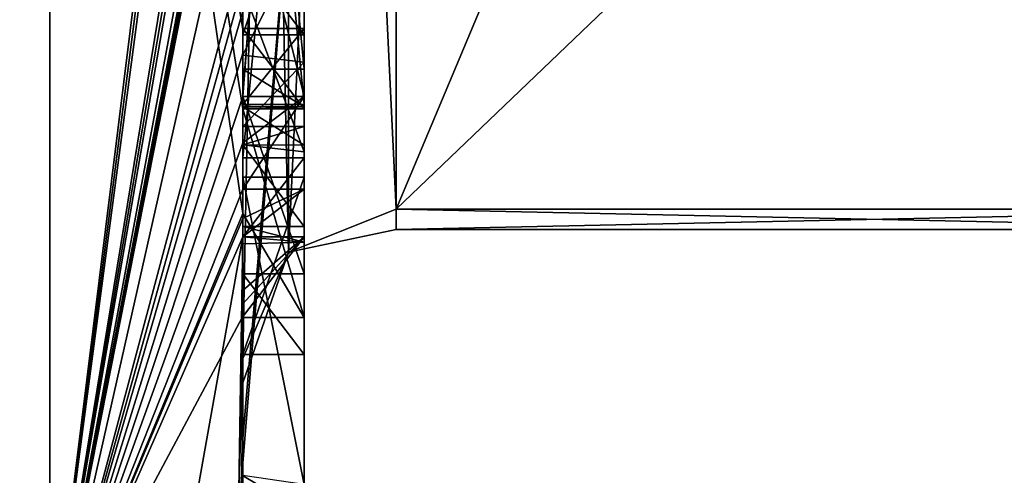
# Model space of a CAD drawing. Extents: x -100 to 297, y -1575 to 75.
# Tile 62 of 256: x 233.67 to 236.89, y -1490.4 to -1488.91. Entities that reach past the tile are written whole.
import ezdxf

# ---------------------------------------------------------------- set-up
doc = ezdxf.new("R2010")
doc.units = 0
doc.header["$LTSCALE"] = 41.718519
for name, color, linetype in [('383', 7, 'CONTINUOUS'), ('384', 7, 'CONTINUOUS'), ('388', 7, 'CONTINUOUS'), ('393', 7, 'CONTINUOUS'), ('394', 7, 'CONTINUOUS'), ('403', 7, 'CONTINUOUS'), ('405', 7, 'CONTINUOUS'), ('406', 7, 'CONTINUOUS'), ('407', 7, 'CONTINUOUS'), ('418', 7, 'CONTINUOUS'), ('427', 7, 'CONTINUOUS'), ('428', 7, 'CONTINUOUS'), ('429', 7, 'CONTINUOUS'), ('430', 7, 'CONTINUOUS'), ('464', 7, 'CONTINUOUS'), ('465', 7, 'CONTINUOUS'), ('514', 7, 'CONTINUOUS'), ('515', 7, 'CONTINUOUS'), ('516', 7, 'CONTINUOUS'), ('517', 7, 'CONTINUOUS'), ('537', 7, 'CONTINUOUS'), ('541', 7, 'CONTINUOUS'), ('542', 7, 'CONTINUOUS'), ('543', 7, 'CONTINUOUS'), ('544', 7, 'CONTINUOUS'), ('545', 7, 'CONTINUOUS'), ('546', 7, 'CONTINUOUS'), ('547', 7, 'CONTINUOUS'), ('548', 7, 'CONTINUOUS'), ('549', 7, 'CONTINUOUS'), ('550', 7, 'CONTINUOUS'), ('552', 7, 'CONTINUOUS'), ('554', 7, 'CONTINUOUS'), ('558', 7, 'CONTINUOUS')]:
    doc.layers.add(name, color=color, linetype=linetype)

msp = doc.modelspace()

# ---------------------------------------------------------------- linework, layer by layer
at = {"layer": '383', "linetype": 'CONTINUOUS'}
for points in [[(234.9, -1482.093, 14.4185), (234.9, -1489.5332, 1.5315), (238.0232, -1482.093, 14.4185), (234.9, -1482.093, 14.4185)], [(238.0232, -1482.093, 14.4185), (234.9, -1489.5332, 1.5315), (238.7857, -1485.8131, 7.975), (238.0232, -1482.093, 14.4185)], [(238.7857, -1485.8131, 7.975), (234.9, -1489.5332, 1.5315), (238.0232, -1489.5332, 1.5315), (238.7857, -1485.8131, 7.975)]]:
    msp.add_3dface(points, dxfattribs=at)
at = {"layer": '384', "linetype": 'CONTINUOUS'}
for points in [[(234.9, -1489.5332, -1.5315), (234.9, -1482.093, -14.4185), (238.0232, -1489.5332, -1.5315), (234.9, -1489.5332, -1.5315)], [(238.0232, -1489.5332, -1.5315), (234.9, -1482.093, -14.4185), (238.7857, -1485.8131, -7.975), (238.0232, -1489.5332, -1.5315)]]:
    msp.add_3dface(points, dxfattribs=at)
at = {"layer": '388', "linetype": 'CONTINUOUS'}
for points in [[(234.4, -1485.1824, -10.1674), (234.4, -1482.471, -14.7638), (234.4, -1490.0213, -1.6862), (234.4, -1485.1824, -10.1674)], [(234.4, -1482.471, 14.7638), (234.4, -1488.7004, 4.0741), (234.4, -1490.0213, 1.6862), (234.4, -1482.471, 14.7638)], [(234.4, -1485.3536, -9.871), (234.4, -1485.1824, -10.1674), (234.4, -1490.0213, -1.6862), (234.4, -1485.3536, -9.871)], [(234.4, -1485.8936, -8.9356), (234.4, -1485.3536, -9.871), (234.4, -1490.0213, -1.6862), (234.4, -1485.8936, -8.9356)], [(234.4, -1486.0881, -8.5986), (234.4, -1485.8936, -8.9356), (234.4, -1490.0213, -1.6862), (234.4, -1486.0881, -8.5986)], [(234.4, -1486.608, -7.6982), (234.4, -1486.0881, -8.5986), (234.4, -1490.0213, -1.6862), (234.4, -1486.608, -7.6982)], [(234.4, -1489.158, 9.2656), (234.4, -1486.5668, 7.7696), (234.4, -1489.024, 9.5097), (234.4, -1489.158, 9.2656)], [(234.4, -1489.024, 9.5097), (234.4, -1486.5668, 7.7696), (234.4, -1488.8863, 9.752), (234.4, -1489.024, 9.5097)], [(234.4, -1487.2894, -6.5179), (234.4, -1486.608, -7.6982), (234.4, -1490.0213, -1.6862), (234.4, -1487.2894, -6.5179)], [(234.4, -1487.0044, 7.6196), (234.4, -1489.0759, 8.8156), (234.4, -1487.1278, 7.406), (234.4, -1487.0044, 7.6196)], [(234.4, -1488.9428, -9.0462), (234.4, -1488.6844, -10.0976), (234.4, -1487.1201, -7.4194), (234.4, -1488.9428, -9.0462)], [(234.4, -1489.1915, -8.6153), (234.4, -1488.9428, -9.0462), (234.4, -1487.1201, -7.4194), (234.4, -1489.1915, -8.6153)], [(234.4, -1487.1278, 7.406), (234.4, -1489.0759, 8.8156), (234.4, -1487.3925, 7.1131), (234.4, -1487.1278, 7.406)], [(234.4, -1487.5527, -6.67), (234.4, -1487.2894, -6.5179), (234.4, -1490.0213, -1.6862), (234.4, -1487.5527, -6.67)], [(234.4, -1487.2944, -7.1174), (234.4, -1487.5527, -6.67), (234.4, -1489.3659, -8.3134), (234.4, -1487.2944, -7.1174)], [(234.4, -1487.3925, 7.1131), (234.4, -1489.0759, 8.8156), (234.4, -1487.7428, 6.9829), (234.4, -1487.3925, 7.1131)], [(234.4, -1489.3659, -8.3134), (234.4, -1487.5527, -6.67), (234.4, -1490.0213, -1.6862), (234.4, -1489.3659, -8.3134)], [(234.4, -1487.7428, 6.9829), (234.4, -1489.0759, 8.8156), (234.4, -1488.1618, 7.0093), (234.4, -1487.7428, 6.9829)], [(234.4, -1490.2826, 6.7822), (234.4, -1487.9233, 5.4201), (234.4, -1489.9704, 7.5706), (234.4, -1490.2826, 6.7822)], [(234.4, -1489.9704, 7.5706), (234.4, -1487.9233, 5.4201), (234.4, -1489.3232, 7.2874), (234.4, -1489.9704, 7.5706)], [(234.4, -1489.3232, 7.2874), (234.4, -1487.9233, 5.4201), (234.4, -1488.8118, 6.8832), (234.4, -1489.3232, 7.2874)], [(234.4, -1488.1618, 7.0093), (234.4, -1489.0759, 8.8156), (234.4, -1488.6269, 7.2036), (234.4, -1488.1618, 7.0093)], [(234.4, -1488.3609, 5.2701), (234.4, -1489.1656, 5.7347), (234.4, -1488.9637, 4.2261), (234.4, -1488.3609, 5.2701)], [(234.4, -1488.6269, 7.2036), (234.4, -1489.0759, 8.8156), (234.4, -1489.0302, 7.509), (234.4, -1488.6269, 7.2036)], [(234.4, -1488.946, -9.648), (234.4, -1488.6844, -10.0976), (234.4, -1488.9428, -9.0462), (234.4, -1488.946, -9.648)], [(234.4, -1488.7004, 4.0741), (234.4, -1488.9637, 4.2261), (234.4, -1490.0213, 1.6862), (234.4, -1488.7004, 4.0741)], [(234.4, -1489.197, -9.193), (234.4, -1488.946, -9.648), (234.4, -1488.9428, -9.0462), (234.4, -1489.197, -9.193)], [(234.4, -1489.745, 4.7312), (234.4, -1490.0083, 4.8832), (234.4, -1488.9637, 4.2261), (234.4, -1489.745, 4.7312)], [(234.4, -1488.9637, 4.2261), (234.4, -1490.0083, 4.8832), (234.4, -1490.0213, 1.6862), (234.4, -1488.9637, 4.2261)], [(234.4, -1489.1656, 5.7347), (234.4, -1489.745, 4.7312), (234.4, -1488.9637, 4.2261), (234.4, -1489.1656, 5.7347)], [(234.4, -1489.0302, 7.509), (234.4, -1489.0759, 8.8156), (234.4, -1489.1992, 8.602), (234.4, -1489.0302, 7.509)], [(234.4, -1489.2635, 7.8578), (234.4, -1489.0302, 7.509), (234.4, -1489.1992, 8.602), (234.4, -1489.2635, 7.8578)], [(234.4, -1489.323, 8.2323), (234.4, -1489.2635, 7.8578), (234.4, -1489.1992, 8.602), (234.4, -1489.323, 8.2323)], [(234.4, -1489.5904, 7.7501), (234.4, -1489.9704, 7.5706), (234.4, -1489.3232, 7.2874), (234.4, -1489.5904, 7.7501)], [(234.4, -1489.6242, -7.8659), (234.4, -1489.3659, -8.3134), (234.4, -1490.0213, -1.6862), (234.4, -1489.6242, -7.8659)], [(234.4, -1489.4289, 5.8867), (234.4, -1490.4027, 6.449), (234.4, -1490.0083, 4.8832), (234.4, -1489.4289, 5.8867)], [(234.4, -1489.6461, 8.0507), (234.4, -1489.9704, 7.5706), (234.4, -1489.5904, 7.7501), (234.4, -1489.6461, 8.0507)], [(234.4, -1489.6238, 8.3457), (234.4, -1489.9704, 7.5706), (234.4, -1489.6461, 8.0507), (234.4, -1489.6238, 8.3457)], [(234.4, -1489.7984, -7.9665), (234.4, -1489.6242, -7.8659), (234.4, -1490.0213, -1.6862), (234.4, -1489.7984, -7.9665)], [(234.4, -1491.0336, -4.2391), (234.4, -1489.7984, -7.9665), (234.4, -1490.4027, 6.449), (234.4, -1491.0336, -4.2391)], [(234.4, -1490.4027, 6.449), (234.4, -1489.7984, -7.9665), (234.4, -1490.1, -0.0124), (234.4, -1490.4027, 6.449)], [(234.4, -1490.1, -0.0124), (234.4, -1489.7984, -7.9665), (234.4, -1490.0213, -1.6862), (234.4, -1490.1, -0.0124)], [(234.4, -1490.0083, 4.8832), (234.4, -1490.4027, 6.449), (234.4, -1490.0213, 1.6862), (234.4, -1490.0083, 4.8832)], [(234.4, -1490.0213, 1.6862), (234.4, -1490.4027, 6.449), (234.4, -1490.1, -0.0124), (234.4, -1490.0213, 1.6862)]]:
    msp.add_3dface(points, dxfattribs=at)
at = {"layer": '393', "linetype": 'CONTINUOUS'}
for points in [[(232.1949, -1491.0374, 10.9913), (233.7698, -1485.1927, 16.5431), (232.1949, -1482.9913, 19.0374), (232.1949, -1491.0374, 10.9913)], [(233.7698, -1491.064, 9.1807), (233.7698, -1485.1927, 16.5431), (232.1949, -1491.0374, 10.9913), (233.7698, -1491.064, 9.1807)], [(233.7698, -1491.064, 9.1807), (234.3341, -1486.5125, 13.8636), (233.7698, -1485.1927, 16.5431), (233.7698, -1491.064, 9.1807)], [(234.3429, -1486.5961, 13.7189), (234.3341, -1486.5125, 13.8636), (233.7698, -1491.064, 9.1807), (234.3429, -1486.5961, 13.7189)], [(234.3508, -1486.6805, 13.5727), (234.3429, -1486.5961, 13.7189), (233.7698, -1491.064, 9.1807), (234.3508, -1486.6805, 13.5727)], [(234.3867, -1487.2981, 12.5029), (234.3508, -1486.6805, 13.5727), (233.7698, -1491.064, 9.1807), (234.3867, -1487.2981, 12.5029)], [(234.3893, -1487.3819, 12.3577), (234.3867, -1487.2981, 12.5029), (233.7698, -1491.064, 9.1807), (234.3893, -1487.3819, 12.3577)], [(234.3915, -1487.4661, 12.212), (234.3893, -1487.3819, 12.3577), (233.7698, -1491.064, 9.1807), (234.3915, -1487.4661, 12.212)], [(234.3958, -1487.6968, 11.8124), (234.3915, -1487.4661, 12.212), (233.7698, -1491.064, 9.1807), (234.3958, -1487.6968, 11.8124)], [(234.3969, -1487.787, 11.656), (234.3958, -1487.6968, 11.8124), (233.7698, -1491.064, 9.1807), (234.3969, -1487.787, 11.656)], [(234.3978, -1487.8775, 11.4994), (234.3969, -1487.787, 11.656), (233.7698, -1491.064, 9.1807), (234.3978, -1487.8775, 11.4994)], [(234.4, -1488.2671, 10.7532), (234.4, -1487.8058, 11.4205), (233.7698, -1491.064, 9.1807), (234.4, -1488.2671, 10.7532)], [(234.4, -1487.8058, 11.4205), (234.3995, -1487.8416, 11.46), (233.7698, -1491.064, 9.1807), (234.4, -1487.8058, 11.4205)], [(234.3995, -1487.8416, 11.46), (234.3978, -1487.8775, 11.4994), (233.7698, -1491.064, 9.1807), (234.3995, -1487.8416, 11.46)], [(234.4, -1488.7017, 10.0683), (234.4, -1488.2671, 10.7532), (233.7698, -1491.064, 9.1807), (234.4, -1488.7017, 10.0683)], [(234.4, -1488.7949, 9.9103), (234.4, -1488.7017, 10.0683), (233.7698, -1491.064, 9.1807), (234.4, -1488.7949, 9.9103)], [(234.4, -1488.8863, 9.752), (234.4, -1488.7949, 9.9103), (233.7698, -1491.064, 9.1807), (234.4, -1488.8863, 9.752)], [(234.4, -1489.024, 9.5097), (234.4, -1488.8863, 9.752), (233.7698, -1491.064, 9.1807), (234.4, -1489.024, 9.5097)], [(234.4, -1489.1649, 9.2696), (234.4, -1489.024, 9.5097), (233.7698, -1491.064, 9.1807), (234.4, -1489.1649, 9.2696)], [(234.4, -1489.158, 9.2656), (234.4, -1489.024, 9.5097), (234.4, -1489.1649, 9.2696), (234.4, -1489.158, 9.2656)], [(234.3999, -1489.3164, 9.0071), (234.4, -1489.1649, 9.2696), (233.7698, -1491.064, 9.1807), (234.3999, -1489.3164, 9.0071)], [(234.3998, -1489.4678, 8.7448), (234.3999, -1489.3164, 9.0071), (233.7698, -1491.064, 9.1807), (234.3998, -1489.4678, 8.7448)], [(234.3998, -1489.5639, 8.5462), (234.3998, -1489.4678, 8.7448), (233.7698, -1491.064, 9.1807), (234.3998, -1489.5639, 8.5462)], [(234.4, -1489.6238, 8.3457), (234.3998, -1489.5639, 8.5462), (233.7698, -1491.064, 9.1807), (234.4, -1489.6238, 8.3457)], [(234.3852, -1490.5214, 6.9201), (234.4, -1489.6238, 8.3457), (233.7698, -1493.1594), (234.3852, -1490.5214, 6.9201)], [(233.7698, -1493.1594), (234.4, -1489.6238, 8.3457), (233.7698, -1491.064, 9.1807), (233.7698, -1493.1594)], [(234.4, -1489.9704, 7.5706), (234.4, -1489.6238, 8.3457), (234.3852, -1490.5214, 6.9201), (234.4, -1489.9704, 7.5706)], [(234.3963, -1490.4022, 6.8513), (234.4, -1489.9704, 7.5706), (234.3852, -1490.5214, 6.9201), (234.3963, -1490.4022, 6.8513)], [(234.4, -1490.2826, 6.7822), (234.4, -1489.9704, 7.5706), (234.3963, -1490.4022, 6.8513), (234.4, -1490.2826, 6.7822)]]:
    msp.add_3dface(points, dxfattribs=at)
at = {"layer": '394', "linetype": 'CONTINUOUS'}
for points in [[(232.1949, -1482.9913, -19.0374), (233.7698, -1485.1927, -16.5431), (232.1949, -1491.0374, -10.9913), (232.1949, -1482.9913, -19.0374)], [(233.7698, -1485.1927, -16.5431), (233.7698, -1491.064, -9.1807), (232.1949, -1491.0374, -10.9913), (233.7698, -1485.1927, -16.5431)], [(234.4, -1488.6844, -10.0976), (234.4, -1488.946, -9.648), (233.7698, -1485.1927, -16.5431), (234.4, -1488.6844, -10.0976)], [(233.7698, -1485.1927, -16.5431), (234.4, -1488.946, -9.648), (234.4, -1489.2061, -9.1982), (233.7698, -1485.1927, -16.5431)], [(233.7698, -1491.064, -9.1807), (233.7698, -1485.1927, -16.5431), (234.3996, -1489.5472, -8.6073), (233.7698, -1491.064, -9.1807)], [(234.3996, -1489.5472, -8.6073), (233.7698, -1485.1927, -16.5431), (234.4, -1489.2061, -9.1982), (234.3996, -1489.5472, -8.6073)], [(234.4, -1489.2061, -9.1982), (234.4, -1488.946, -9.648), (234.4, -1489.197, -9.193), (234.4, -1489.2061, -9.1982)], [(234.3979, -1489.8875, -8.0179), (233.7698, -1491.064, -9.1807), (234.3996, -1489.5472, -8.6073), (234.3979, -1489.8875, -8.0179)], [(234.4, -1489.7984, -7.9665), (234.4, -1491.0336, -4.2391), (234.3979, -1489.8875, -8.0179), (234.4, -1489.7984, -7.9665)], [(234.3995, -1489.843, -7.9922), (234.4, -1489.7984, -7.9665), (234.3979, -1489.8875, -8.0179), (234.3995, -1489.843, -7.9922)], [(234.4, -1491.0336, -4.2391), (233.7698, -1491.064, -9.1807), (234.3979, -1489.8875, -8.0179), (234.4, -1491.0336, -4.2391)]]:
    msp.add_3dface(points, dxfattribs=at)
at = {"layer": '403', "linetype": 'CONTINUOUS'}
for points in [[(234.6, -1487.1201, -7.4194), (234.6, -1487.2944, -7.1174), (234.6, -1489.1915, -8.6153), (234.6, -1487.1201, -7.4194)], [(234.6, -1487.2944, -7.1174), (234.6, -1489.3659, -8.3134), (234.6, -1489.1915, -8.6153), (234.6, -1487.2944, -7.1174)], [(234.6, -1489.2061, -9.1982), (234.6, -1488.9428, -9.0462), (234.6, -1489.1915, -8.6153), (234.6, -1489.2061, -9.1982)], [(234.6, -1489.3659, -8.3134), (234.6, -1489.2061, -9.1982), (234.6, -1489.1915, -8.6153), (234.6, -1489.3659, -8.3134)], [(234.6, -1489.8875, -8.0179), (234.6, -1489.2061, -9.1982), (234.6, -1489.6242, -7.8659), (234.6, -1489.8875, -8.0179)], [(234.6, -1489.6242, -7.8659), (234.6, -1489.2061, -9.1982), (234.6, -1489.3659, -8.3134), (234.6, -1489.6242, -7.8659)]]:
    msp.add_3dface(points, dxfattribs=at)
at = {"layer": '405', "linetype": 'CONTINUOUS'}
for points in [[(234.4, -1489.1915, -8.6153), (234.4, -1487.1201, -7.4194), (234.6, -1489.1915, -8.6153), (234.4, -1489.1915, -8.6153)], [(234.4, -1487.1201, -7.4194), (234.6, -1487.1201, -7.4194), (234.6, -1489.1915, -8.6153), (234.4, -1487.1201, -7.4194)]]:
    msp.add_3dface(points, dxfattribs=at)
at = {"layer": '406', "linetype": 'CONTINUOUS'}
for points in [[(234.4, -1488.9428, -9.0462), (234.4, -1489.1915, -8.6153), (234.6, -1488.9428, -9.0462), (234.4, -1488.9428, -9.0462)], [(234.6, -1488.9428, -9.0462), (234.4, -1489.1915, -8.6153), (234.6, -1489.1915, -8.6153), (234.6, -1488.9428, -9.0462)]]:
    msp.add_3dface(points, dxfattribs=at)
at = {"layer": '407', "linetype": 'CONTINUOUS'}
for points in [[(234.4, -1489.197, -9.193), (234.4, -1488.9428, -9.0462), (234.6, -1489.2061, -9.1982), (234.4, -1489.197, -9.193)], [(234.4, -1488.9428, -9.0462), (234.6, -1488.9428, -9.0462), (234.6, -1489.2061, -9.1982), (234.4, -1488.9428, -9.0462)], [(234.4, -1489.2061, -9.1982), (234.4, -1489.197, -9.193), (234.6, -1489.2061, -9.1982), (234.4, -1489.2061, -9.1982)]]:
    msp.add_3dface(points, dxfattribs=at)
at = {"layer": '418', "linetype": 'CONTINUOUS'}
for points in [[(234.6, -1486.5668, 7.7696), (234.6, -1489.1649, 9.2696), (234.6, -1489.0759, 8.8156), (234.6, -1486.5668, 7.7696)], [(234.6, -1486.5668, 7.7696), (234.6, -1489.0759, 8.8156), (234.6, -1487.0044, 7.6196), (234.6, -1486.5668, 7.7696)], [(234.6, -1488.1869, 6.6399), (234.6, -1487.6825, 6.6419), (234.6, -1489.346, 7.3126), (234.6, -1488.1869, 6.6399)], [(234.6, -1489.346, 7.3126), (234.6, -1487.6825, 6.6419), (234.6, -1489.5904, 7.7501), (234.6, -1489.346, 7.3126)], [(234.6, -1489.5904, 7.7501), (234.6, -1487.6825, 6.6419), (234.6, -1488.6269, 7.2036), (234.6, -1489.5904, 7.7501)], [(234.6, -1487.9233, 5.4201), (234.6, -1490.5214, 6.9201), (234.6, -1490.4324, 6.4661), (234.6, -1487.9233, 5.4201)], [(234.6, -1488.7004, 4.0741), (234.6, -1487.9233, 5.4201), (234.6, -1488.9637, 4.2261), (234.6, -1488.7004, 4.0741)], [(234.6, -1488.9637, 4.2261), (234.6, -1487.9233, 5.4201), (234.6, -1488.3609, 5.2701), (234.6, -1488.9637, 4.2261)], [(234.6, -1488.3609, 5.2701), (234.6, -1487.9233, 5.4201), (234.6, -1489.1656, 5.7347), (234.6, -1488.3609, 5.2701)], [(234.6, -1489.1656, 5.7347), (234.6, -1487.9233, 5.4201), (234.6, -1489.4289, 5.8867), (234.6, -1489.1656, 5.7347)], [(234.6, -1489.4289, 5.8867), (234.6, -1487.9233, 5.4201), (234.6, -1490.4324, 6.4661), (234.6, -1489.4289, 5.8867)], [(234.6, -1488.8118, 6.8832), (234.6, -1488.1869, 6.6399), (234.6, -1489.346, 7.3126), (234.6, -1488.8118, 6.8832)], [(234.6, -1489.0535, 7.5329), (234.6, -1489.5904, 7.7501), (234.6, -1488.6269, 7.2036), (234.6, -1489.0535, 7.5329)], [(234.6, -1489.2635, 7.8578), (234.6, -1489.5904, 7.7501), (234.6, -1489.0535, 7.5329), (234.6, -1489.2635, 7.8578)], [(234.6, -1489.1649, 9.2696), (234.6, -1489.4678, 8.7448), (234.6, -1489.0759, 8.8156), (234.6, -1489.1649, 9.2696)], [(234.6, -1489.0759, 8.8156), (234.6, -1489.4678, 8.7448), (234.6, -1489.1992, 8.602), (234.6, -1489.0759, 8.8156)], [(234.6, -1489.745, 4.7312), (234.6, -1489.1656, 5.7347), (234.6, -1490.0083, 4.8832), (234.6, -1489.745, 4.7312)], [(234.6, -1490.0083, 4.8832), (234.6, -1489.1656, 5.7347), (234.6, -1489.4289, 5.8867), (234.6, -1490.0083, 4.8832)], [(234.6, -1489.1992, 8.602), (234.6, -1489.4678, 8.7448), (234.6, -1489.324, 8.2239), (234.6, -1489.1992, 8.602)], [(234.6, -1489.6412, 8.2432), (234.6, -1489.5904, 7.7501), (234.6, -1489.2635, 7.8578), (234.6, -1489.6412, 8.2432)], [(234.6, -1489.324, 8.2239), (234.6, -1489.6412, 8.2432), (234.6, -1489.2635, 7.8578), (234.6, -1489.324, 8.2239)], [(234.6, -1489.4678, 8.7448), (234.6, -1489.6412, 8.2432), (234.6, -1489.324, 8.2239), (234.6, -1489.4678, 8.7448)]]:
    msp.add_3dface(points, dxfattribs=at)
at = {"layer": '427', "linetype": 'CONTINUOUS'}
for points in [[(234.4, -1489.3232, 7.2874), (234.4, -1488.8118, 6.8832), (234.6, -1489.346, 7.3126), (234.4, -1489.3232, 7.2874)], [(234.4, -1488.8118, 6.8832), (234.6, -1488.8118, 6.8832), (234.6, -1489.346, 7.3126), (234.4, -1488.8118, 6.8832)], [(234.4, -1489.5904, 7.7501), (234.4, -1489.3232, 7.2874), (234.6, -1489.5904, 7.7501), (234.4, -1489.5904, 7.7501)], [(234.4, -1489.3232, 7.2874), (234.6, -1489.346, 7.3126), (234.6, -1489.5904, 7.7501), (234.4, -1489.3232, 7.2874)]]:
    msp.add_3dface(points, dxfattribs=at)
at = {"layer": '428', "linetype": 'CONTINUOUS'}
for points in [[(234.3998, -1489.5639, 8.5462), (234.4, -1489.6238, 8.3457), (234.6, -1489.4678, 8.7448), (234.3998, -1489.5639, 8.5462)], [(234.3998, -1489.4678, 8.7448), (234.3998, -1489.5639, 8.5462), (234.6, -1489.4678, 8.7448), (234.3998, -1489.4678, 8.7448)], [(234.4, -1489.6238, 8.3457), (234.6, -1489.6412, 8.2432), (234.6, -1489.4678, 8.7448), (234.4, -1489.6238, 8.3457)], [(234.4, -1489.6461, 8.0507), (234.4, -1489.5904, 7.7501), (234.6, -1489.6412, 8.2432), (234.4, -1489.6461, 8.0507)], [(234.4, -1489.5904, 7.7501), (234.6, -1489.5904, 7.7501), (234.6, -1489.6412, 8.2432), (234.4, -1489.5904, 7.7501)], [(234.4, -1489.6238, 8.3457), (234.4, -1489.6461, 8.0507), (234.6, -1489.6412, 8.2432), (234.4, -1489.6238, 8.3457)]]:
    msp.add_3dface(points, dxfattribs=at)
at = {"layer": '429', "linetype": 'CONTINUOUS'}
for points in [[(234.3999, -1489.3164, 9.0071), (234.3998, -1489.4678, 8.7448), (234.6, -1489.1649, 9.2696), (234.3999, -1489.3164, 9.0071)], [(234.6, -1489.1649, 9.2696), (234.3998, -1489.4678, 8.7448), (234.6, -1489.4678, 8.7448), (234.6, -1489.1649, 9.2696)], [(234.4, -1489.1649, 9.2696), (234.3999, -1489.3164, 9.0071), (234.6, -1489.1649, 9.2696), (234.4, -1489.1649, 9.2696)]]:
    msp.add_3dface(points, dxfattribs=at)
at = {"layer": '430', "linetype": 'CONTINUOUS'}
for points in [[(234.4, -1486.5668, 7.7696), (234.4, -1489.158, 9.2656), (234.6, -1486.5668, 7.7696), (234.4, -1486.5668, 7.7696)], [(234.4, -1489.158, 9.2656), (234.4, -1489.1649, 9.2696), (234.6, -1486.5668, 7.7696), (234.4, -1489.158, 9.2656)], [(234.4, -1489.1649, 9.2696), (234.6, -1489.1649, 9.2696), (234.6, -1486.5668, 7.7696), (234.4, -1489.1649, 9.2696)]]:
    msp.add_3dface(points, dxfattribs=at)
at = {"layer": '464', "linetype": 'CONTINUOUS'}
for points in [[(234.9, -1489.5332, 1.5315), (234.9, -1482.093, 14.4185), (234.549, -1482.2017, 14.518), (234.9, -1489.5332, 1.5315)], [(234.4, -1482.471, 14.7638), (234.549, -1489.6738, 1.5759), (234.549, -1482.2017, 14.518), (234.4, -1482.471, 14.7638)], [(234.549, -1489.6738, 1.5759), (234.9, -1489.5332, 1.5315), (234.549, -1482.2017, 14.518), (234.549, -1489.6738, 1.5759)], [(234.4, -1482.471, 14.7638), (234.4, -1490.0213, 1.6862), (234.549, -1489.6738, 1.5759), (234.4, -1482.471, 14.7638)]]:
    msp.add_3dface(points, dxfattribs=at)
at = {"layer": '465', "linetype": 'CONTINUOUS'}
for points in [[(234.9, -1482.093, -14.4185), (234.9, -1489.5332, -1.5315), (234.549, -1489.6738, -1.5759), (234.9, -1482.093, -14.4185)], [(234.549, -1482.2017, -14.518), (234.9, -1482.093, -14.4185), (234.549, -1489.6738, -1.5759), (234.549, -1482.2017, -14.518)], [(234.4, -1490.0213, -1.6862), (234.4, -1482.471, -14.7638), (234.549, -1482.2017, -14.518), (234.4, -1490.0213, -1.6862)], [(234.4, -1490.0213, -1.6862), (234.549, -1482.2017, -14.518), (234.549, -1489.6738, -1.5759), (234.4, -1490.0213, -1.6862)]]:
    msp.add_3dface(points, dxfattribs=at)
at = {"layer": '514', "linetype": 'CONTINUOUS'}
for points in [[(234.4, -1487.2944, -7.1174), (234.4, -1489.3659, -8.3134), (234.6, -1487.2944, -7.1174), (234.4, -1487.2944, -7.1174)], [(234.4, -1489.3659, -8.3134), (234.6, -1489.3659, -8.3134), (234.6, -1487.2944, -7.1174), (234.4, -1489.3659, -8.3134)]]:
    msp.add_3dface(points, dxfattribs=at)
at = {"layer": '515', "linetype": 'CONTINUOUS'}
for points in [[(234.4, -1489.3659, -8.3134), (234.4, -1489.6242, -7.8659), (234.6, -1489.3659, -8.3134), (234.4, -1489.3659, -8.3134)], [(234.4, -1489.6242, -7.8659), (234.6, -1489.6242, -7.8659), (234.6, -1489.3659, -8.3134), (234.4, -1489.6242, -7.8659)]]:
    msp.add_3dface(points, dxfattribs=at)
at = {"layer": '516', "linetype": 'CONTINUOUS'}
for points in [[(234.3995, -1489.843, -7.9922), (234.3979, -1489.8875, -8.0179), (234.6, -1489.6242, -7.8659), (234.3995, -1489.843, -7.9922)], [(234.3979, -1489.8875, -8.0179), (234.6, -1489.8875, -8.0179), (234.6, -1489.6242, -7.8659), (234.3979, -1489.8875, -8.0179)], [(234.4, -1489.7984, -7.9665), (234.3995, -1489.843, -7.9922), (234.6, -1489.6242, -7.8659), (234.4, -1489.7984, -7.9665)], [(234.4, -1489.6242, -7.8659), (234.4, -1489.7984, -7.9665), (234.6, -1489.6242, -7.8659), (234.4, -1489.6242, -7.8659)]]:
    msp.add_3dface(points, dxfattribs=at)
at = {"layer": '517', "linetype": 'CONTINUOUS'}
for points in [[(234.3996, -1489.5472, -8.6073), (234.4, -1489.2061, -9.1982), (234.6, -1489.8875, -8.0179), (234.3996, -1489.5472, -8.6073)], [(234.4, -1489.2061, -9.1982), (234.6, -1489.2061, -9.1982), (234.6, -1489.8875, -8.0179), (234.4, -1489.2061, -9.1982)], [(234.3979, -1489.8875, -8.0179), (234.3996, -1489.5472, -8.6073), (234.6, -1489.8875, -8.0179), (234.3979, -1489.8875, -8.0179)]]:
    msp.add_3dface(points, dxfattribs=at)
at = {"layer": '537', "linetype": 'CONTINUOUS'}
for points in [[(234.4, -1489.0759, 8.8156), (234.4, -1487.0044, 7.6196), (234.6, -1489.0759, 8.8156), (234.4, -1489.0759, 8.8156)], [(234.6, -1489.0759, 8.8156), (234.4, -1487.0044, 7.6196), (234.6, -1487.0044, 7.6196), (234.6, -1489.0759, 8.8156)]]:
    msp.add_3dface(points, dxfattribs=at)
at = {"layer": '541', "linetype": 'CONTINUOUS'}
for points in [[(234.4, -1488.6269, 7.2036), (234.4, -1489.0302, 7.509), (234.6, -1488.6269, 7.2036), (234.4, -1488.6269, 7.2036)], [(234.4, -1489.0302, 7.509), (234.6, -1489.0535, 7.5329), (234.6, -1488.6269, 7.2036), (234.4, -1489.0302, 7.509)], [(234.4, -1489.0302, 7.509), (234.4, -1489.2635, 7.8578), (234.6, -1489.0535, 7.5329), (234.4, -1489.0302, 7.509)], [(234.4, -1489.2635, 7.8578), (234.6, -1489.2635, 7.8578), (234.6, -1489.0535, 7.5329), (234.4, -1489.2635, 7.8578)]]:
    msp.add_3dface(points, dxfattribs=at)
at = {"layer": '542', "linetype": 'CONTINUOUS'}
for points in [[(234.4, -1489.323, 8.2323), (234.4, -1489.1992, 8.602), (234.6, -1489.324, 8.2239), (234.4, -1489.323, 8.2323)], [(234.4, -1489.1992, 8.602), (234.6, -1489.1992, 8.602), (234.6, -1489.324, 8.2239), (234.4, -1489.1992, 8.602)], [(234.4, -1489.2635, 7.8578), (234.4, -1489.323, 8.2323), (234.6, -1489.2635, 7.8578), (234.4, -1489.2635, 7.8578)], [(234.4, -1489.323, 8.2323), (234.6, -1489.324, 8.2239), (234.6, -1489.2635, 7.8578), (234.4, -1489.323, 8.2323)]]:
    msp.add_3dface(points, dxfattribs=at)
at = {"layer": '543', "linetype": 'CONTINUOUS'}
for points in [[(234.4, -1489.1992, 8.602), (234.4, -1489.0759, 8.8156), (234.6, -1489.1992, 8.602), (234.4, -1489.1992, 8.602)], [(234.4, -1489.0759, 8.8156), (234.6, -1489.0759, 8.8156), (234.6, -1489.1992, 8.602), (234.4, -1489.0759, 8.8156)]]:
    msp.add_3dface(points, dxfattribs=at)
at = {"layer": '544', "linetype": 'CONTINUOUS'}
for points in [[(234.4, -1490.4027, 6.449), (234.4, -1489.4289, 5.8867), (234.6, -1490.4324, 6.4661), (234.4, -1490.4027, 6.449)], [(234.4, -1489.4289, 5.8867), (234.6, -1489.4289, 5.8867), (234.6, -1490.4324, 6.4661), (234.4, -1489.4289, 5.8867)]]:
    msp.add_3dface(points, dxfattribs=at)
at = {"layer": '545', "linetype": 'CONTINUOUS'}
for points in [[(234.4, -1489.4289, 5.8867), (234.4, -1490.0083, 4.8832), (234.6, -1489.4289, 5.8867), (234.4, -1489.4289, 5.8867)], [(234.4, -1490.0083, 4.8832), (234.6, -1490.0083, 4.8832), (234.6, -1489.4289, 5.8867), (234.4, -1490.0083, 4.8832)]]:
    msp.add_3dface(points, dxfattribs=at)
at = {"layer": '546', "linetype": 'CONTINUOUS'}
for points in [[(234.4, -1490.0083, 4.8832), (234.4, -1489.745, 4.7312), (234.6, -1490.0083, 4.8832), (234.4, -1490.0083, 4.8832)], [(234.4, -1489.745, 4.7312), (234.6, -1489.745, 4.7312), (234.6, -1490.0083, 4.8832), (234.4, -1489.745, 4.7312)]]:
    msp.add_3dface(points, dxfattribs=at)
at = {"layer": '547', "linetype": 'CONTINUOUS'}
for points in [[(234.4, -1489.745, 4.7312), (234.4, -1489.1656, 5.7347), (234.6, -1489.745, 4.7312), (234.4, -1489.745, 4.7312)], [(234.4, -1489.1656, 5.7347), (234.6, -1489.1656, 5.7347), (234.6, -1489.745, 4.7312), (234.4, -1489.1656, 5.7347)]]:
    msp.add_3dface(points, dxfattribs=at)
at = {"layer": '548', "linetype": 'CONTINUOUS'}
for points in [[(234.4, -1489.1656, 5.7347), (234.4, -1488.3609, 5.2701), (234.6, -1489.1656, 5.7347), (234.4, -1489.1656, 5.7347)], [(234.4, -1488.3609, 5.2701), (234.6, -1488.3609, 5.2701), (234.6, -1489.1656, 5.7347), (234.4, -1488.3609, 5.2701)]]:
    msp.add_3dface(points, dxfattribs=at)
at = {"layer": '549', "linetype": 'CONTINUOUS'}
for points in [[(234.4, -1488.3609, 5.2701), (234.4, -1488.9637, 4.2261), (234.6, -1488.3609, 5.2701), (234.4, -1488.3609, 5.2701)], [(234.4, -1488.9637, 4.2261), (234.6, -1488.9637, 4.2261), (234.6, -1488.3609, 5.2701), (234.4, -1488.9637, 4.2261)]]:
    msp.add_3dface(points, dxfattribs=at)
at = {"layer": '550', "linetype": 'CONTINUOUS'}
for points in [[(234.4, -1488.9637, 4.2261), (234.4, -1488.7004, 4.0741), (234.6, -1488.9637, 4.2261), (234.4, -1488.9637, 4.2261)], [(234.4, -1488.7004, 4.0741), (234.6, -1488.7004, 4.0741), (234.6, -1488.9637, 4.2261), (234.4, -1488.7004, 4.0741)]]:
    msp.add_3dface(points, dxfattribs=at)
at = {"layer": '552', "linetype": 'CONTINUOUS'}
for points in [[(234.4, -1490.2826, 6.7822), (234.3963, -1490.4022, 6.8513), (234.6, -1487.9233, 5.4201), (234.4, -1490.2826, 6.7822)], [(234.3963, -1490.4022, 6.8513), (234.6, -1490.5214, 6.9201), (234.6, -1487.9233, 5.4201), (234.3963, -1490.4022, 6.8513)], [(234.4, -1487.9233, 5.4201), (234.4, -1490.2826, 6.7822), (234.6, -1487.9233, 5.4201), (234.4, -1487.9233, 5.4201)], [(234.3963, -1490.4022, 6.8513), (234.3852, -1490.5214, 6.9201), (234.6, -1490.5214, 6.9201), (234.3963, -1490.4022, 6.8513)]]:
    msp.add_3dface(points, dxfattribs=at)
at = {"layer": '554', "linetype": 'CONTINUOUS'}
for points in [[(238.0232, -1489.5332, 1.5315), (234.9, -1489.5332, 1.5315), (234.9, -1489.6, -0.0102), (238.0232, -1489.5332, 1.5315)], [(238.0232, -1489.6), (238.0232, -1489.5332, 1.5315), (234.9, -1489.6, -0.0102), (238.0232, -1489.6)], [(234.9, -1489.5332, -1.5315), (238.0232, -1489.5332, -1.5315), (238.0232, -1489.6), (234.9, -1489.5332, -1.5315)], [(234.9, -1489.5332, -1.5315), (238.0232, -1489.6), (234.9, -1489.6, -0.0102), (234.9, -1489.5332, -1.5315)]]:
    msp.add_3dface(points, dxfattribs=at)
at = {"layer": '558', "linetype": 'CONTINUOUS'}
for points in [[(234.9, -1489.6, -0.0102), (234.9, -1489.5332, 1.5315), (234.549, -1489.6738, 1.5759), (234.9, -1489.6, -0.0102)], [(234.9, -1489.5332, -1.5315), (234.9, -1489.6, -0.0102), (234.549, -1489.6738, 1.5759), (234.9, -1489.5332, -1.5315)], [(234.549, -1489.6738, -1.5759), (234.9, -1489.5332, -1.5315), (234.549, -1489.6738, 1.5759), (234.549, -1489.6738, -1.5759)], [(234.4, -1490.0213, 1.6862), (234.4, -1490.1, -0.0124), (234.549, -1489.6738, -1.5759), (234.4, -1490.0213, 1.6862)], [(234.4, -1490.0213, 1.6862), (234.549, -1489.6738, -1.5759), (234.549, -1489.6738, 1.5759), (234.4, -1490.0213, 1.6862)], [(234.4, -1490.1, -0.0124), (234.4, -1490.0213, -1.6862), (234.549, -1489.6738, -1.5759), (234.4, -1490.1, -0.0124)]]:
    msp.add_3dface(points, dxfattribs=at)

doc.saveas('drawing.dxf')
